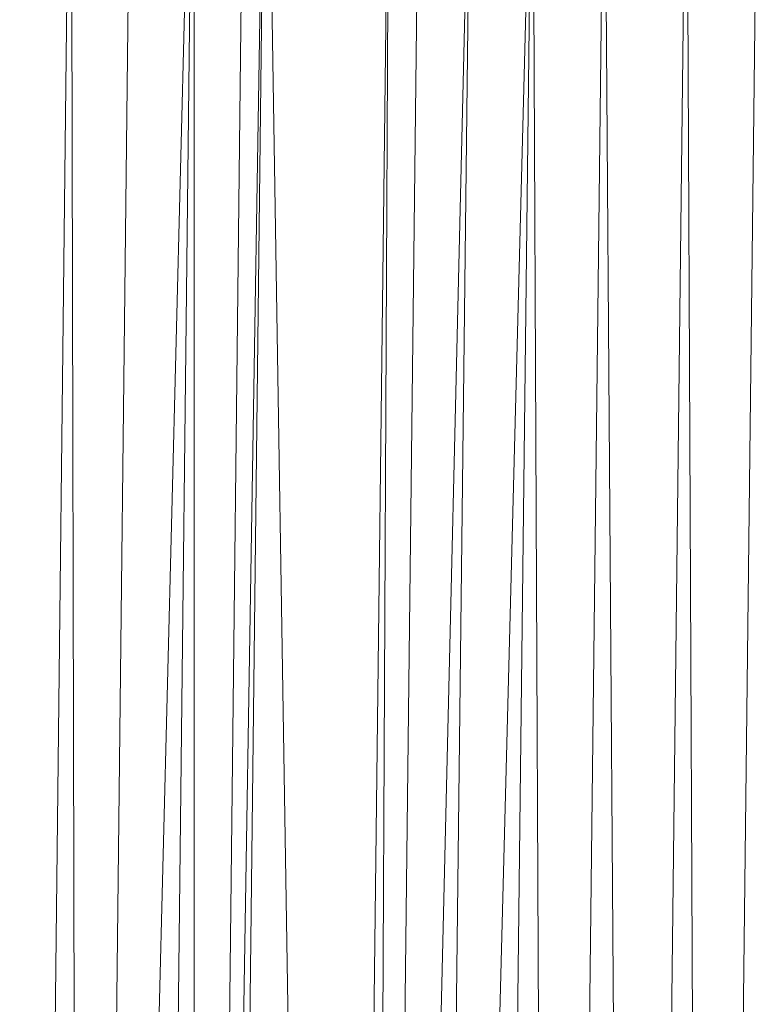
# Model space of a CAD drawing. Header units: metres. Extents: x 391.1 to 427.5, y 12.7 to 28.4.
# Tile 98 of 240: x 408.1967 to 408.2453, y 21.4849 to 21.5496. Entities that reach past the tile are written whole.
import ezdxf

# ---------------------------------------------------------------- set-up
doc = ezdxf.new("R2010")
doc.units = ezdxf.units.M
doc.layers.add('02_MOBILIARIO', color=7, linetype='Continuous', lineweight=18)

# ---------------------------------------------------------------- blocks, each defined once
blk = doc.blocks.new('Family - Plats de dutxa PS-1-153387-01_ENLLUMENAT_PS1')
at = {"layer": '02_MOBILIARIO', "color": 253, "true_color": 0xaaaaaa}
for p, q in [((0.064997, 0.400261), (0.068368, 0.694699)), ((0.064997, 0.400261), (0.068368, 0.694699)), ((0.068368, 0.694699), (0.069042, 0.400261)), ((0.069042, 0.400261), (0.068368, 0.694699)), ((0.072413, 0.694699), (0.069042, 0.400261)), ((0.069042, 0.400261), (0.076458, 0.694699)), ((0.076458, 0.694699), (0.069042, 0.400261)), ((0.069042, 0.400261), (0.072413, 0.694699)), ((0.076458, 0.694699), (0.073087, 0.400261)), ((0.073087, 0.400261), (0.076458, 0.694699)), ((0.076458, 0.694699), (0.076458, 0.400261)), ((0.079828, 0.694699), (0.076458, 0.400261)), ((0.076458, 0.400261), (0.076458, 0.694699)), ((0.076458, 0.400261), (0.081177, 0.694699)), ((0.081177, 0.694699), (0.076458, 0.400261)), ((0.076458, 0.400261), (0.079828, 0.694699)), ((0.081177, 0.694699), (0.077806, 0.400261)), ((0.077806, 0.400261), (0.081177, 0.694699)), ((0.081177, 0.694699), (0.085896, 0.400261)), ((0.085896, 0.400261), (0.081177, 0.694699)), ((0.089267, 0.687283), (0.085896, 0.400261)), ((0.085896, 0.400261), (0.089267, 0.687283)), ((0.089267, 0.687283), (0.087918, 0.400261)), ((0.091289, 0.687283), (0.087918, 0.400261)), ((0.087918, 0.400261), (0.089267, 0.687283)), ((0.087918, 0.400261), (0.09466, 0.687283)), ((0.09466, 0.687283), (0.087918, 0.400261)), ((0.087918, 0.400261), (0.091289, 0.687283)), ((0.09466, 0.687283), (0.091289, 0.400261)), ((0.091289, 0.400261), (0.098705, 0.687283)), ((0.098705, 0.687283), (0.091289, 0.400261)), ((0.091289, 0.400261), (0.09466, 0.687283)), ((0.098705, 0.687283), (0.095334, 0.400261)), ((0.095334, 0.400261), (0.098705, 0.687283)), ((0.098705, 0.687283), (0.100053, 0.400261)), ((0.100053, 0.400261), (0.098705, 0.687283)), ((0.103424, 0.687283), (0.100053, 0.400261)), ((0.100053, 0.400261), (0.103424, 0.687283)), ((0.103424, 0.687283), (0.105446, 0.400261)), ((0.105446, 0.400261), (0.103424, 0.687283)), ((0.108817, 0.687283), (0.105446, 0.400261)), ((0.105446, 0.400261), (0.108817, 0.687283)), ((0.108817, 0.687283), (0.110165, 0.400261)), ((0.110165, 0.400261), (0.108817, 0.687283)), ((0.110165, 0.400261), (0.113536, 0.687283)), ((0.113536, 0.687283), (0.110165, 0.400261))]:
    blk.add_line(p, q, dxfattribs=at)
blk = doc.blocks.new('LONDR55-XX_ZZ-ARQ-CAA-M3D-Londres55_ifc-1-01_ENLLUMENAT_PS1')
at = {"layer": '02_MOBILIARIO', "color": 253, "lineweight": 18, "true_color": 0xaaaaaa}
blk.add_blockref('Family - Plats de dutxa PS-1-153387-01_ENLLUMENAT_PS1', (408.131716, 20.880476), dxfattribs=at)

msp = doc.modelspace()

# ---------------------------------------------------------------- block references
at = {"lineweight": 5}
msp.add_blockref('LONDR55-XX_ZZ-ARQ-CAA-M3D-Londres55_ifc-1-01_ENLLUMENAT_PS1', (0, 0), dxfattribs=at)

doc.saveas('drawing.dxf')
